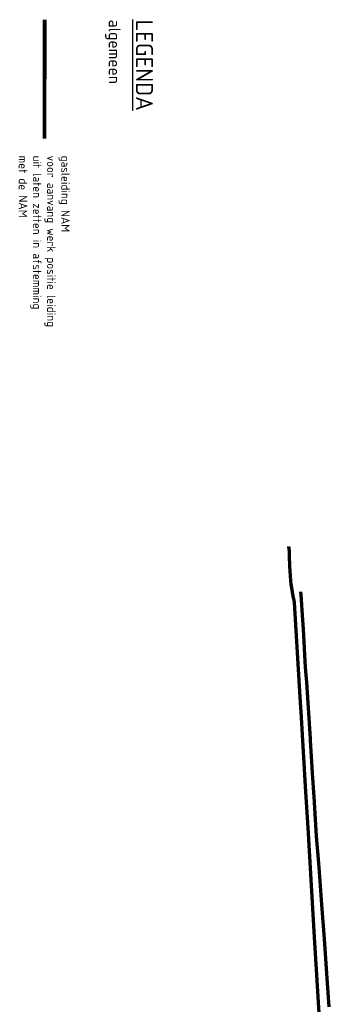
# Model space of a CAD drawing. Header units: metres. Extents: x 232726 to 233626, y 553211 to 553790.
# Tile 2 of 4: x 232726 to 232818, y 553501 to 553790. Entities that reach past the tile are written whole.
import ezdxf

# ---------------------------------------------------------------- set-up
doc = ezdxf.new("R2010")
doc.units = ezdxf.units.M
doc.layers.add('Leidingtrace NAM', color=200, linetype='Continuous', lineweight=70)
doc.layers.add('Leidingtrace NAM contour-G', color=252, linetype='Continuous', lineweight=9)
doc.layers.add('X-XX-AL-LEGENDA-T25', color=7, linetype='Continuous')
doc.layers.add('X-XX-AL-LEGENDA-T50', color=7, linetype='Continuous')
doc.styles.add('NLCS-ISO', font='NLCS-ISO.ttf', dxfattribs={"height": 2.5})
doc.styles.add('NLCS-ISO-ANNOTATIEF-T25', font='NLCS-ISO.ttf', dxfattribs={"height": 2.5})

msp = doc.modelspace()

# ---------------------------------------------------------------- linework, layer by layer
at = {"layer": 'Leidingtrace NAM'}
msp.add_line((232733.77, 553755.31), (232733.77, 553790.31), dxfattribs=at)
for points in [[(232733.8, 553790.31), (232733.75, 553755.31)], [(232805.61, 553635.31), (232805.72, 553633.94), (232805.73, 553633.75), (232805.79, 553632.07), (232805.87, 553629.95), (232805.89, 553629.46), (232805.98, 553628.03), (232806.06, 553626.64), (232806.11, 553626.05), (232806.12, 553625.85), (232806.16, 553625.12), (232806.22, 553624.21), (232806.99, 553620.14), (232807.02, 553619.93), (232807.23, 553618.84), (232808.93, 553590.9), (232809.11, 553587.88), (232809.18, 553586.61), (232810.59, 553563.11), (232811.24, 553552.43), (232813.17, 553520.31), (232813.84, 553509.13), (232814.99, 553490)], [(232809.14, 553621.97), (232809.14, 553621.93), (232809.14, 553621.84), (232809.19, 553621.04), (232809.68, 553613.56), (232809.84, 553610.99), (232810.52, 553599.69), (232810.81, 553596.47), (232810.89, 553595.38), (232811.94, 553578.64), (232811.97, 553578.15), (232812.46, 553570.36), (232812.58, 553568.57), (232813.12, 553560.16), (232813.14, 553559.92), (232813.76, 553550.03), (232814.3, 553543.24), (232814.59, 553539.48), (232815.3, 553529.87), (232816.04, 553519.79), (232816.74, 553509.61), (232817.41, 553499.79)]]:
    msp.add_lwpolyline(points, dxfattribs=at)
at = {"layer": 'Leidingtrace NAM contour-G', "transparency": 33554687}
for points in [[(232733.71, 553790.31), (232733.67, 553755.31)], [(232733.85, 553790.31), (232733.84, 553755.31)], [(232805.41, 553635.32), (232805.41, 553635.3), (232805.52, 553633.93), (232805.53, 553633.74), (232805.59, 553632.06), (232805.67, 553629.94), (232805.69, 553629.45), (232805.78, 553628.02), (232805.86, 553626.64), (232805.86, 553626.63), (232805.91, 553626.04), (232805.92, 553625.85), (232805.92, 553625.84), (232805.96, 553625.11), (232806.02, 553624.18), (232806.79, 553620.11), (232806.82, 553619.9), (232807.03, 553618.81), (232808.73, 553590.89), (232808.91, 553587.87), (232808.98, 553586.6), (232810.39, 553563.1), (232811.04, 553552.42), (232812.97, 553520.3), (232813.64, 553509.12), (232814.79, 553489.99)], [(232805.81, 553635.32), (232805.92, 553633.95), (232805.93, 553633.76), (232805.99, 553632.08), (232806.07, 553629.96), (232806.09, 553629.47), (232806.18, 553628.04), (232806.26, 553626.65), (232806.31, 553626.06), (232806.32, 553625.86), (232806.36, 553625.13), (232806.42, 553624.24), (232807.19, 553620.17), (232807.22, 553619.96), (232807.43, 553618.87), (232809.13, 553590.91), (232809.31, 553587.89), (232809.38, 553586.62), (232810.79, 553563.12), (232811.44, 553552.44), (232813.37, 553520.32), (232814.04, 553509.14), (232815.19, 553490.01)], [(232808.96, 553621.97), (232808.96, 553621.93), (232808.96, 553621.83), (232809.02, 553621.03), (232809.51, 553613.55), (232809.67, 553610.98), (232810.35, 553599.68), (232810.64, 553596.46), (232810.72, 553595.37), (232811.77, 553578.63), (232811.8, 553578.14), (232812.29, 553570.35), (232812.41, 553568.56), (232812.95, 553560.15), (232812.97, 553559.91), (232813.59, 553550.02), (232814.13, 553543.23), (232814.42, 553539.47), (232815.13, 553529.86), (232815.87, 553519.78), (232816.57, 553509.6), (232817.24, 553499.78)], [(232809.32, 553621.97), (232809.32, 553621.93), (232809.32, 553621.85), (232809.36, 553621.05), (232809.85, 553613.57), (232810.01, 553611), (232810.69, 553599.7), (232810.98, 553596.48), (232811.06, 553595.39), (232812.11, 553578.65), (232812.14, 553578.16), (232812.63, 553570.37), (232812.75, 553568.58), (232813.29, 553560.17), (232813.31, 553559.93), (232813.93, 553550.04), (232814.47, 553543.25), (232814.76, 553539.49), (232815.47, 553529.88), (232816.21, 553519.8), (232816.91, 553509.62), (232817.58, 553499.8)]]:
    msp.add_lwpolyline(points, dxfattribs=at)

# ---------------------------------------------------------------- texts
at = {"style": 'NLCS-ISO-ANNOTATIEF-T25'}
msp.add_text('%%uLEGENDA', height=5, rotation=270, dxfattribs=at).set_placement((232760.65, 553790.33))
at = {"layer": 'X-XX-AL-LEGENDA-T25', "insert": (232733.66, 553750.31), "char_height": 2.5, "width": 67.8375, "attachment_point": 4, "rotation": 270, "style": 'NLCS-ISO'}
msp.add_mtext('gasleiding NAM\\Pvoor aanvang werk positie leiding\\Puit laten zetten in afstemming \\Pmet de NAM', dxfattribs=at)
at = {"layer": 'X-XX-AL-LEGENDA-T50', "style": 'NLCS-ISO-ANNOTATIEF-T25'}
msp.add_text('algemeen', height=3.5, rotation=270, dxfattribs=at).set_placement((232752.65, 553790.33))

doc.saveas('drawing.dxf')
